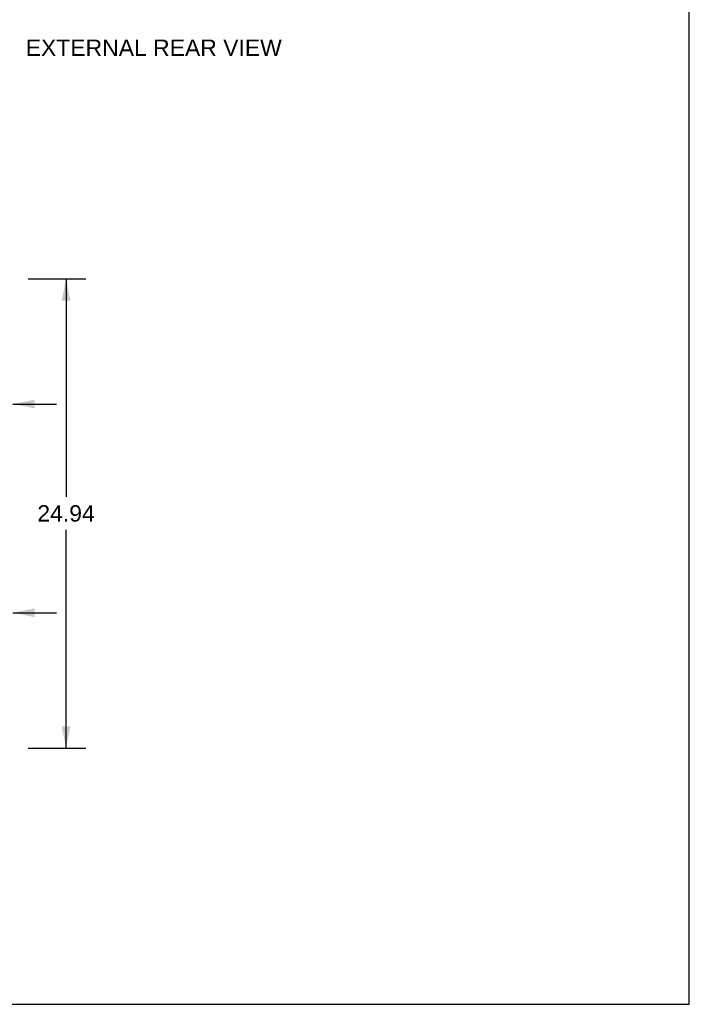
# Model space of a CAD drawing. Header units: inches. Extents: x 0 to 198, y 0 to 128.
# Tile 93 of 102: x 162 to 198, y 0 to 52. Entities that reach past the tile are written whole.
import ezdxf

# ---------------------------------------------------------------- set-up
doc = ezdxf.new("R2010")
doc.units = ezdxf.units.IN
doc.header["$LTSCALE"] = 10.872093
doc.header["$MEASUREMENT"] = 0
doc.layers.get('0').update_dxf_attribs({"linetype": 'CONTINUOUS'})
doc.layers.add('DIMENSIONS', color=7, linetype='CONTINUOUS')
doc.styles.get("Standard").update_dxf_attribs({"font": 'arial.ttf'})
doc.dimstyles.new('DIMSTYLE_1', dxfattribs={"dimtxt": 0.872093, "dimasz": 1.162791, "dimexe": 0.09, "dimexo": 0.07, "dimgap": 0.0375, "dimtad": 0, "dimtih": 1, "dimtoh": 1, "dimzin": 4, "dimdsep": 46, "dimtxsty": 'Standard', "dimblk": '_FILLED', "dimblk1": '_FILLED', "dimblk2": '_FILLED', "dimcen": 0.09, "dimazin": 1, "dimtfac": 1, "dimtofl": 0, "dimtmove": 0, "dimatfit": 3, "dimldrblk": '_FILLED', "dimfxl": 0, "dimtolj": 1, "dimtzin": 4, "dimarcsym": 0})

# ---------------------------------------------------------------- blocks, each defined once
blk = doc.blocks.new('_FILLED')
at = {"color": 0, "linetype": 'ByBlock'}
blk.add_solid([(0, 0), (-1, 0.2), (-1, -0.2)], dxfattribs=at)
blk = doc.blocks.new('*D27')
at = {"layer": 'DIMENSIONS', "color": 2, "linetype": 'Continuous'}
for p, q in [((162.539, 38.56), (165.606, 38.56)), ((164.56, 38.56), (164.56, 26.96)), ((164.56, 13.615), (164.56, 25.215)), ((162.539, 13.615), (165.606, 13.615))]:
    blk.add_line(p, q, dxfattribs=at)
at = {"layer": 'DIMENSIONS', "color": 2, "linetype": 'Continuous', "xscale": 1.1627906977, "yscale": 1.1627906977, "zscale": 1.1627906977}
for p, rotation in [((164.56, 38.56), 90), ((164.56, 13.615), 270)]:
    blk.add_blockref('_FILLED', p, dxfattribs=dict(at, rotation=rotation))
at = {"layer": 'DIMENSIONS', "color": 2, "linetype": 'Continuous', "insert": (164.56, 26.523), "char_height": 0.8721, "width": 3.04746, "attachment_point": 2, "line_spacing_factor": 0.9}
blk.add_mtext('24.94', dxfattribs=at)
blk = doc.blocks.new('*D32')
at = {"layer": 'DIMENSIONS', "color": 2, "linetype": 'Continuous'}
for p, q in [((159.975, 20.808), (157.481, 20.808)), ((161.725, 20.808), (164.051, 20.808))]:
    blk.add_line(p, q, dxfattribs=at)
at = {"layer": 'DIMENSIONS', "color": 2, "linetype": 'Continuous', "xscale": 1.1627906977, "yscale": 1.1627906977, "zscale": 1.1627906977}
blk.add_blockref('_FILLED', (159.975, 20.808), dxfattribs=at)
at = {"layer": 'DIMENSIONS', "color": 2, "linetype": 'Continuous', "xscale": 1.1627906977, "yscale": 1.1627906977, "zscale": 1.1627906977, "rotation": 180}
blk.add_blockref('_FILLED', (161.725, 20.808), dxfattribs=at)
at = {"layer": 'DIMENSIONS', "color": 2, "linetype": 'Continuous', "insert": (157.045, 21.244), "char_height": 0.8721, "width": 2.36989, "attachment_point": 3, "line_spacing_factor": 0.9}
blk.add_mtext('1.75', dxfattribs=at)
blk = doc.blocks.new('*D36')
at = {"layer": 'DIMENSIONS', "color": 2, "linetype": 'Continuous'}
for p, q in [((157.975, 31.9), (155.437, 31.9)), ((161.725, 31.9), (164.051, 31.9))]:
    blk.add_line(p, q, dxfattribs=at)
at = {"layer": 'DIMENSIONS', "color": 2, "linetype": 'Continuous', "xscale": 1.1627906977, "yscale": 1.1627906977, "zscale": 1.1627906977}
blk.add_blockref('_FILLED', (157.975, 31.9), dxfattribs=at)
at = {"layer": 'DIMENSIONS', "color": 2, "linetype": 'Continuous', "xscale": 1.1627906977, "yscale": 1.1627906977, "zscale": 1.1627906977, "rotation": 180}
blk.add_blockref('_FILLED', (161.725, 31.9), dxfattribs=at)
at = {"layer": 'DIMENSIONS', "color": 2, "linetype": 'Continuous', "insert": (155.001, 32.336), "char_height": 0.8721, "width": 2.36989, "attachment_point": 3, "line_spacing_factor": 0.9}
blk.add_mtext('3.75', dxfattribs=at)

msp = doc.modelspace()

# ---------------------------------------------------------------- linework, layer by layer
at = {"color": 7, "linetype": 'Continuous'}
for p, q in [((197.674, 0), (197.674, 127.907)), ((0, 0), (197.674, 0))]:
    msp.add_line(p, q, dxfattribs=at)

# ---------------------------------------------------------------- texts
at = {"layer": 'DIMENSIONS', "color": 2, "linetype": 'Continuous', "insert": (169.22, 51.267), "char_height": 0.87209, "width": 13.57742, "attachment_point": 2, "line_spacing_factor": 0.9}
msp.add_mtext('EXTERNAL REAR VIEW', dxfattribs=at)

# ---------------------------------------------------------------- dimensions: what is measured, and where the dimension line sits
at = {"layer": 'DIMENSIONS', "color": 2, "linetype": 'Continuous'}
for base, p1, p2, picture, middle in [((161.725, 31.9), (157.975, 37.06), (161.725, 38.485), '*D36', (153.818, 31.896)), ((161.725, 20.808), (159.975, 16.615), (161.725, 13.69), '*D32', (155.901, 20.803))]:
    dim = msp.add_linear_dim(base=base, p1=p1, p2=p2, dimstyle='DIMSTYLE_1', dxfattribs=at)
    dim.commit()
    dim.dimension.update_dxf_attribs({"geometry": picture, "text_midpoint": middle, "dimtype": 160})
dim = msp.add_linear_dim(base=(164.5598, 13.615), p1=(162.4694, 38.5598), p2=(162.4694, 13.615), angle=270, dimstyle='DIMSTYLE_1', dxfattribs=at)
dim.commit()
dim.dimension.update_dxf_attribs({"geometry": '*D27', "text_midpoint": (164.5482, 26.0826), "dimtype": 160})

doc.saveas('drawing.dxf')
